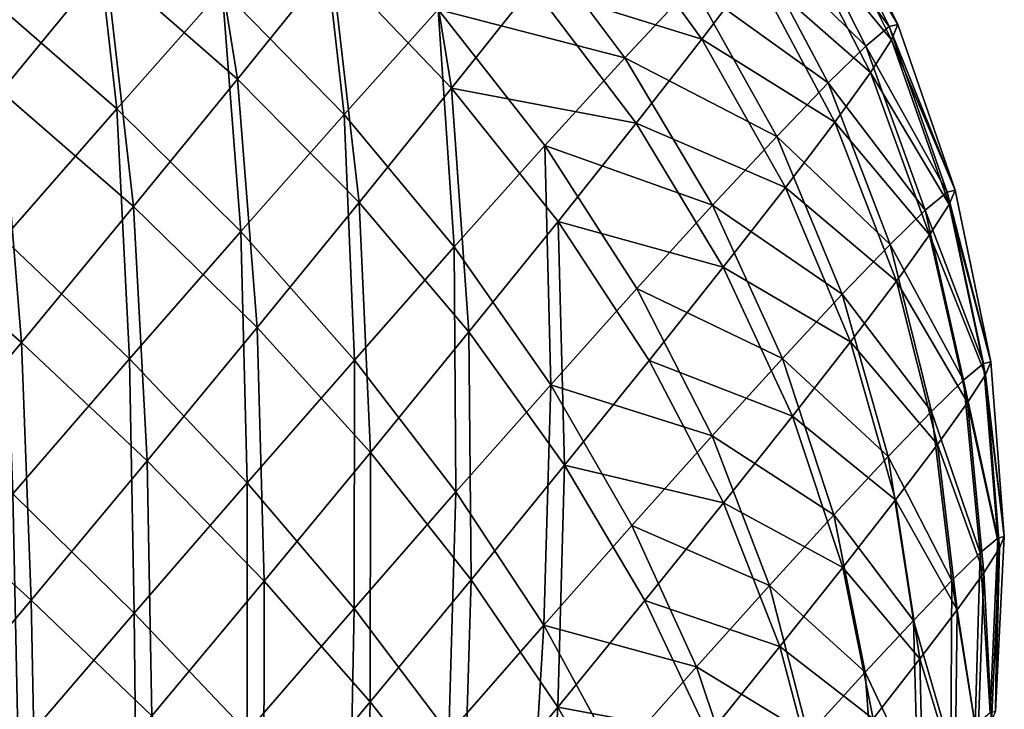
# Model space of a CAD drawing. Header units: millimetres. Extents: x 0 to 1220, y 0 to 506.
# Tile 217 of 256: x 1200 to 1220, y 108 to 122. Entities that reach past the tile are written whole.
import ezdxf

# ---------------------------------------------------------------- set-up
doc = ezdxf.new("R2010")
doc.units = ezdxf.units.MM
doc.header["$LTSCALE"] = 25.4
doc.layers.get('0').update_dxf_attribs({"true_color": 0xff5454})

# ---------------------------------------------------------------- blocks, each defined once
blk = doc.blocks.new('TWIG-VI-9138.STL')
at = {"color": 7, "true_color": 0xffffff}
mesh = blk.add_polyface(dxfattribs=at)
corners = [(641.982, 138.385, 438.399), (638.756, 139.88, 442.42), (640.888, 136.936, 441.77), (639.89, 141.38, 438.929)]
mesh.append_faces([[corners[k] for k in face] for face in [(0, 1, 2), (1, 0, 3)]], dxfattribs={"vtx0": -1, "color": 7})
mesh = blk.add_polyface(dxfattribs=at)
corners = [(626.147, 135.83, 453.843), (624.747, 141.217, 451.501), (622.585, 138.569, 453.563), (628.344, 138.518, 451.749)]
mesh.append_faces([[corners[k] for k in face] for face in [(0, 1, 2), (1, 0, 3)]], dxfattribs={"vtx0": -1, "color": 7})
mesh = blk.add_polyface(dxfattribs=at)
corners = [(631.12, 136.091, 451.557), (630.33, 140.979, 449.212), (628.344, 138.518, 451.749), (633.099, 138.544, 449.028)]
mesh.append_faces([[corners[k] for k in face] for face in [(0, 1, 2), (1, 0, 3)]], dxfattribs={"vtx0": -1, "color": 7})
mesh = blk.add_polyface(dxfattribs=at)
corners = [(637.08, 139.469, 408.862), (640.693, 138.069, 412.578), (639.27, 136.54, 409.369), (638.554, 141.053, 412.186)]
mesh.append_faces([[corners[k] for k in face] for face in [(0, 1, 2), (1, 0, 3)]], dxfattribs={"vtx0": -1, "color": 7})
mesh = blk.add_polyface(dxfattribs=at)
corners = [(635.624, 135.902, 448.502), (634.833, 140.726, 446.102), (633.099, 138.544, 449.028), (637.326, 138.043, 445.63)]
mesh.append_faces([[corners[k] for k in face] for face in [(0, 1, 2), (1, 0, 3)]], dxfattribs={"vtx0": -1, "color": 7})
mesh = blk.add_polyface(dxfattribs=at)
corners = [(642.67, 140.069, 419.682), (644.834, 137.2, 423.507), (644.342, 136.787, 419.931), (643.188, 140.505, 423.451)]
mesh.append_faces([[corners[k] for k in face] for face in [(0, 1, 2), (1, 0, 3)]], dxfattribs={"vtx0": -1, "color": 7})
mesh = blk.add_polyface(dxfattribs=at)
corners = [(643.188, 140.505, 423.451), (645.016, 137.245, 427.136), (644.834, 137.2, 423.507), (643.379, 140.552, 427.275)]
mesh.append_faces([[corners[k] for k in face] for face in [(0, 1, 2), (1, 0, 3)]], dxfattribs={"vtx0": -1, "color": 7})
mesh = blk.add_polyface(dxfattribs=at)
corners = [(645.016, 137.245, 427.136), (643.239, 140.209, 431.086), (644.883, 136.919, 430.752), (643.379, 140.552, 427.275)]
mesh.append_faces([[corners[k] for k in face] for face in [(0, 1, 2), (1, 0, 3)]], dxfattribs={"vtx0": -1, "color": 7})
mesh = blk.add_polyface(dxfattribs=at)
corners = [(628.018, 140.412, 402.919), (628.576, 135.468, 400.627), (625.792, 137.893, 400.653), (630.795, 137.979, 402.885)]
mesh.append_faces([[corners[k] for k in face] for face in [(0, 1, 2), (1, 0, 3)]], dxfattribs={"vtx0": -1, "color": 7})
mesh = blk.add_polyface(dxfattribs=at)
corners = [(632.809, 140.23, 405.57), (633.363, 135.348, 403.222), (630.795, 137.979, 402.885), (635.339, 137.556, 405.856)]
mesh.append_faces([[corners[k] for k in face] for face in [(0, 1, 2), (1, 0, 3)]], dxfattribs={"vtx0": -1, "color": 7})
mesh = blk.add_polyface(dxfattribs=at)
corners = [(644.883, 136.919, 430.752), (642.771, 139.482, 434.816), (644.438, 136.23, 434.291), (643.239, 140.209, 431.086)]
mesh.append_faces([[corners[k] for k in face] for face in [(0, 1, 2), (1, 0, 3)]], dxfattribs={"vtx0": -1, "color": 7})
mesh = blk.add_polyface(dxfattribs=at)
corners = [(640.888, 136.936, 441.77), (637.326, 138.043, 445.63), (639.507, 135.163, 444.869), (638.756, 139.88, 442.42)]
mesh.append_faces([[corners[k] for k in face] for face in [(0, 1, 2), (1, 0, 3)]], dxfattribs={"vtx0": -1, "color": 7})
mesh = blk.add_polyface(dxfattribs=at)
corners = [(641.833, 139.252, 416.036), (644.342, 136.787, 419.931), (643.548, 136.011, 416.471), (642.67, 140.069, 419.682)]
mesh.append_faces([[corners[k] for k in face] for face in [(0, 1, 2), (1, 0, 3)]], dxfattribs={"vtx0": -1, "color": 7})
mesh = blk.add_polyface(dxfattribs=at)
corners = [(635.339, 137.556, 405.856), (639.27, 136.54, 409.369), (637.589, 134.692, 406.466), (637.08, 139.469, 408.862)]
mesh.append_faces([[corners[k] for k in face] for face in [(0, 1, 2), (1, 0, 3)]], dxfattribs={"vtx0": -1, "color": 7})
mesh = blk.add_polyface(dxfattribs=at)
corners = [(644.438, 136.23, 434.291), (641.982, 138.385, 438.399), (643.69, 135.189, 437.691), (642.771, 139.482, 434.816)]
mesh.append_faces([[corners[k] for k in face] for face in [(0, 1, 2), (1, 0, 3)]], dxfattribs={"vtx0": -1, "color": 7})
mesh = blk.add_polyface(dxfattribs=at)
corners = [(640.693, 138.069, 412.578), (643.548, 136.011, 416.471), (642.466, 134.888, 413.19), (641.833, 139.252, 416.036)]
mesh.append_faces([[corners[k] for k in face] for face in [(0, 1, 2), (1, 0, 3)]], dxfattribs={"vtx0": -1, "color": 7})
mesh = blk.add_polyface(dxfattribs=at)
corners = [(628.931, 133.411, 453.644), (628.344, 138.518, 451.749), (626.147, 135.83, 453.843), (631.12, 136.091, 451.557)]
mesh.append_faces([[corners[k] for k in face] for face in [(0, 1, 2), (1, 0, 3)]], dxfattribs={"vtx0": -1, "color": 7})
mesh = blk.add_polyface(dxfattribs=at)
corners = [(633.682, 133.495, 450.984), (633.099, 138.544, 449.028), (631.12, 136.091, 451.557), (635.624, 135.902, 448.502)]
mesh.append_faces([[corners[k] for k in face] for face in [(0, 1, 2), (1, 0, 3)]], dxfattribs={"vtx0": -1, "color": 7})
mesh = blk.add_polyface(dxfattribs=at)
corners = [(643.69, 135.189, 437.691), (640.888, 136.936, 441.77), (642.651, 133.814, 440.89), (641.982, 138.385, 438.399)]
mesh.append_faces([[corners[k] for k in face] for face in [(0, 1, 2), (1, 0, 3)]], dxfattribs={"vtx0": -1, "color": 7})
mesh = blk.add_polyface(dxfattribs=at)
corners = [(639.507, 135.163, 444.869), (635.624, 135.902, 448.502), (637.864, 133.095, 447.642), (637.326, 138.043, 445.63)]
mesh.append_faces([[corners[k] for k in face] for face in [(0, 1, 2), (1, 0, 3)]], dxfattribs={"vtx0": -1, "color": 7})
mesh = blk.add_polyface(dxfattribs=at)
corners = [(639.27, 136.54, 409.369), (642.466, 134.888, 413.19), (641.116, 133.438, 410.145), (640.693, 138.069, 412.578)]
mesh.append_faces([[corners[k] for k in face] for face in [(0, 1, 2), (1, 0, 3)]], dxfattribs={"vtx0": -1, "color": 7})
mesh = blk.add_polyface(dxfattribs=at)
corners = [(625.792, 137.893, 400.653), (626.193, 132.74, 398.834), (623.401, 135.156, 398.855), (628.576, 135.468, 400.627)]
mesh.append_faces([[corners[k] for k in face] for face in [(0, 1, 2), (1, 0, 3)]], dxfattribs={"vtx0": -1, "color": 7})
mesh = blk.add_polyface(dxfattribs=at)
corners = [(630.795, 137.979, 402.885), (631.186, 132.883, 401.005), (628.576, 135.468, 400.627), (633.363, 135.348, 403.222)]
mesh.append_faces([[corners[k] for k in face] for face in [(0, 1, 2), (1, 0, 3)]], dxfattribs={"vtx0": -1, "color": 7})
mesh = blk.add_polyface(dxfattribs=at)
corners = [(635.339, 137.556, 405.856), (635.68, 132.56, 403.923), (633.363, 135.348, 403.222), (637.589, 134.692, 406.466)]
mesh.append_faces([[corners[k] for k in face] for face in [(0, 1, 2), (1, 0, 3)]], dxfattribs={"vtx0": -1, "color": 7})
mesh = blk.add_polyface(dxfattribs=at)
corners = [(644.342, 136.787, 419.931), (646.05, 133.715, 423.615), (645.592, 133.331, 420.287), (644.834, 137.2, 423.507)]
mesh.append_faces([[corners[k] for k in face] for face in [(0, 1, 2), (1, 0, 3)]], dxfattribs={"vtx0": -1, "color": 7})
mesh = blk.add_polyface(dxfattribs=at)
corners = [(644.834, 137.2, 423.507), (646.219, 133.757, 426.992), (646.05, 133.715, 423.615), (645.016, 137.245, 427.136)]
mesh.append_faces([[corners[k] for k in face] for face in [(0, 1, 2), (1, 0, 3)]], dxfattribs={"vtx0": -1, "color": 7})
mesh = blk.add_polyface(dxfattribs=at)
corners = [(646.219, 133.757, 426.992), (644.883, 136.919, 430.752), (646.095, 133.454, 430.358), (645.016, 137.245, 427.136)]
mesh.append_faces([[corners[k] for k in face] for face in [(0, 1, 2), (1, 0, 3)]], dxfattribs={"vtx0": -1, "color": 7})
mesh = blk.add_polyface(dxfattribs=at)
corners = [(642.651, 133.814, 440.89), (639.507, 135.163, 444.869), (641.341, 132.131, 443.831), (640.888, 136.936, 441.77)]
mesh.append_faces([[corners[k] for k in face] for face in [(0, 1, 2), (1, 0, 3)]], dxfattribs={"vtx0": -1, "color": 7})
mesh = blk.add_polyface(dxfattribs=at)
corners = [(643.548, 136.011, 416.471), (645.592, 133.331, 420.287), (644.853, 132.609, 417.066), (644.342, 136.787, 419.931)]
mesh.append_faces([[corners[k] for k in face] for face in [(0, 1, 2), (1, 0, 3)]], dxfattribs={"vtx0": -1, "color": 7})
mesh = blk.add_polyface(dxfattribs=at)
corners = [(646.095, 133.454, 430.358), (644.438, 136.23, 434.291), (645.681, 132.812, 433.653), (644.883, 136.919, 430.752)]
mesh.append_faces([[corners[k] for k in face] for face in [(0, 1, 2), (1, 0, 3)]], dxfattribs={"vtx0": -1, "color": 7})
mesh = blk.add_polyface(dxfattribs=at)
corners = [(637.589, 134.692, 406.466), (641.116, 133.438, 410.145), (639.521, 131.685, 407.391), (639.27, 136.54, 409.369)]
mesh.append_faces([[corners[k] for k in face] for face in [(0, 1, 2), (1, 0, 3)]], dxfattribs={"vtx0": -1, "color": 7})
mesh = blk.add_polyface(dxfattribs=at)
corners = [(645.681, 132.812, 433.653), (643.69, 135.189, 437.691), (644.985, 131.843, 436.817), (644.438, 136.23, 434.291)]
mesh.append_faces([[corners[k] for k in face] for face in [(0, 1, 2), (1, 0, 3)]], dxfattribs={"vtx0": -1, "color": 7})
mesh = blk.add_polyface(dxfattribs=at)
corners = [(631.533, 130.865, 453.032), (631.12, 136.091, 451.557), (628.931, 133.411, 453.644), (633.682, 133.495, 450.984)]
mesh.append_faces([[corners[k] for k in face] for face in [(0, 1, 2), (1, 0, 3)]], dxfattribs={"vtx0": -1, "color": 7})
mesh = blk.add_polyface(dxfattribs=at)
corners = [(642.466, 134.888, 413.19), (644.853, 132.609, 417.066), (643.846, 131.564, 414.012), (643.548, 136.011, 416.471)]
mesh.append_faces([[corners[k] for k in face] for face in [(0, 1, 2), (1, 0, 3)]], dxfattribs={"vtx0": -1, "color": 7})
mesh = blk.add_polyface(dxfattribs=at)
corners = [(626.57, 130.552, 455.252), (626.147, 135.83, 453.843), (623.779, 132.961, 455.455), (628.931, 133.411, 453.644)]
mesh.append_faces([[corners[k] for k in face] for face in [(0, 1, 2), (1, 0, 3)]], dxfattribs={"vtx0": -1, "color": 7})
mesh = blk.add_polyface(dxfattribs=at)
corners = [(635.989, 130.771, 450.039), (635.624, 135.902, 448.502), (633.682, 133.495, 450.984), (637.864, 133.095, 447.642)]
mesh.append_faces([[corners[k] for k in face] for face in [(0, 1, 2), (1, 0, 3)]], dxfattribs={"vtx0": -1, "color": 7})
mesh = blk.add_polyface(dxfattribs=at)
corners = [(628.576, 135.468, 400.627), (628.847, 130.206, 399.246), (626.193, 132.74, 398.834), (631.186, 132.883, 401.005)]
mesh.append_faces([[corners[k] for k in face] for face in [(0, 1, 2), (1, 0, 3)]], dxfattribs={"vtx0": -1, "color": 7})
mesh = blk.add_polyface(dxfattribs=at)
corners = [(633.363, 135.348, 403.222), (633.578, 130.18, 401.782), (631.186, 132.883, 401.005), (635.68, 132.56, 403.923)]
mesh.append_faces([[corners[k] for k in face] for face in [(0, 1, 2), (1, 0, 3)]], dxfattribs={"vtx0": -1, "color": 7})
mesh = blk.add_polyface(dxfattribs=at)
corners = [(641.341, 132.131, 443.831), (637.864, 133.095, 447.642), (639.782, 130.169, 446.462), (639.507, 135.163, 444.869)]
mesh.append_faces([[corners[k] for k in face] for face in [(0, 1, 2), (1, 0, 3)]], dxfattribs={"vtx0": -1, "color": 7})
mesh = blk.add_polyface(dxfattribs=at)
corners = [(644.985, 131.843, 436.817), (642.651, 133.814, 440.89), (644.018, 130.564, 439.794), (643.69, 135.189, 437.691)]
mesh.append_faces([[corners[k] for k in face] for face in [(0, 1, 2), (1, 0, 3)]], dxfattribs={"vtx0": -1, "color": 7})
mesh = blk.add_polyface(dxfattribs=at)
corners = [(637.589, 134.692, 406.466), (637.71, 129.661, 404.977), (635.68, 132.56, 403.923), (639.521, 131.685, 407.391)]
mesh.append_faces([[corners[k] for k in face] for face in [(0, 1, 2), (1, 0, 3)]], dxfattribs={"vtx0": -1, "color": 7})
mesh = blk.add_polyface(dxfattribs=at)
corners = [(641.116, 133.438, 410.145), (643.846, 131.564, 414.012), (642.589, 130.213, 411.178), (642.466, 134.888, 413.19)]
mesh.append_faces([[corners[k] for k in face] for face in [(0, 1, 2), (1, 0, 3)]], dxfattribs={"vtx0": -1, "color": 7})
mesh = blk.add_polyface(dxfattribs=at)
corners = [(644.018, 130.564, 439.794), (641.341, 132.131, 443.831), (642.799, 128.997, 442.532), (642.651, 133.814, 440.89)]
mesh.append_faces([[corners[k] for k in face] for face in [(0, 1, 2), (1, 0, 3)]], dxfattribs={"vtx0": -1, "color": 7})
mesh = blk.add_polyface(dxfattribs=at)
corners = [(645.592, 133.331, 420.287), (646.816, 130.107, 423.773), (646.399, 129.756, 420.743), (646.05, 133.715, 423.615)]
mesh.append_faces([[corners[k] for k in face] for face in [(0, 1, 2), (1, 0, 3)]], dxfattribs={"vtx0": -1, "color": 7})
mesh = blk.add_polyface(dxfattribs=at)
corners = [(646.05, 133.715, 423.615), (646.97, 130.145, 426.847), (646.816, 130.107, 423.773), (646.219, 133.757, 426.992)]
mesh.append_faces([[corners[k] for k in face] for face in [(0, 1, 2), (1, 0, 3)]], dxfattribs={"vtx0": -1, "color": 7})
mesh = blk.add_polyface(dxfattribs=at)
corners = [(646.97, 130.145, 426.847), (646.095, 133.454, 430.358), (646.857, 129.869, 429.911), (646.219, 133.757, 426.992)]
mesh.append_faces([[corners[k] for k in face] for face in [(0, 1, 2), (1, 0, 3)]], dxfattribs={"vtx0": -1, "color": 7})
mesh = blk.add_polyface(dxfattribs=at)
corners = [(633.914, 128.232, 452.016), (633.682, 133.495, 450.984), (631.533, 130.865, 453.032), (635.989, 130.771, 450.039)]
mesh.append_faces([[corners[k] for k in face] for face in [(0, 1, 2), (1, 0, 3)]], dxfattribs={"vtx0": -1, "color": 7})
mesh = blk.add_polyface(dxfattribs=at)
corners = [(646.857, 129.869, 429.911), (645.681, 132.812, 433.653), (646.481, 129.285, 432.91), (646.095, 133.454, 430.358)]
mesh.append_faces([[corners[k] for k in face] for face in [(0, 1, 2), (1, 0, 3)]], dxfattribs={"vtx0": -1, "color": 7})
mesh = blk.add_polyface(dxfattribs=at)
corners = [(629.217, 128.059, 454.609), (628.931, 133.411, 453.644), (626.57, 130.552, 455.252), (631.533, 130.865, 453.032)]
mesh.append_faces([[corners[k] for k in face] for face in [(0, 1, 2), (1, 0, 3)]], dxfattribs={"vtx0": -1, "color": 7})
mesh = blk.add_polyface(dxfattribs=at)
corners = [(639.521, 131.685, 407.391), (642.589, 130.213, 411.178), (641.105, 128.582, 408.614), (641.116, 133.438, 410.145)]
mesh.append_faces([[corners[k] for k in face] for face in [(0, 1, 2), (1, 0, 3)]], dxfattribs={"vtx0": -1, "color": 7})
mesh = blk.add_polyface(dxfattribs=at)
corners = [(644.853, 132.609, 417.066), (646.399, 129.756, 420.743), (645.726, 129.1, 417.812), (645.592, 133.331, 420.287)]
mesh.append_faces([[corners[k] for k in face] for face in [(0, 1, 2), (1, 0, 3)]], dxfattribs={"vtx0": -1, "color": 7})
mesh = blk.add_polyface(dxfattribs=at)
corners = [(638.003, 127.964, 448.736), (637.864, 133.095, 447.642), (635.989, 130.771, 450.039), (639.782, 130.169, 446.462)]
mesh.append_faces([[corners[k] for k in face] for face in [(0, 1, 2), (1, 0, 3)]], dxfattribs={"vtx0": -1, "color": 7})
mesh = blk.add_polyface(dxfattribs=at)
corners = [(624.081, 127.564, 456.351), (623.779, 132.961, 455.455), (621.282, 129.964, 456.558), (626.57, 130.552, 455.252)]
mesh.append_faces([[corners[k] for k in face] for face in [(0, 1, 2), (1, 0, 3)]], dxfattribs={"vtx0": -1, "color": 7})
mesh = blk.add_polyface(dxfattribs=at)
corners = [(631.186, 132.883, 401.005), (631.32, 127.596, 400.084), (628.847, 130.206, 399.246), (633.578, 130.18, 401.782)]
mesh.append_faces([[corners[k] for k in face] for face in [(0, 1, 2), (1, 0, 3)]], dxfattribs={"vtx0": -1, "color": 7})
mesh = blk.add_polyface(dxfattribs=at)
corners = [(626.193, 132.74, 398.834), (626.388, 127.366, 397.977), (623.688, 129.845, 397.541), (628.847, 130.206, 399.246)]
mesh.append_faces([[corners[k] for k in face] for face in [(0, 1, 2), (1, 0, 3)]], dxfattribs={"vtx0": -1, "color": 7})
mesh = blk.add_polyface(dxfattribs=at)
corners = [(646.481, 129.285, 432.91), (644.985, 131.843, 436.817), (645.847, 128.402, 435.79), (645.681, 132.812, 433.653)]
mesh.append_faces([[corners[k] for k in face] for face in [(0, 1, 2), (1, 0, 3)]], dxfattribs={"vtx0": -1, "color": 7})
mesh = blk.add_polyface(dxfattribs=at)
corners = [(635.68, 132.56, 403.923), (635.716, 127.403, 402.946), (633.578, 130.18, 401.782), (637.71, 129.661, 404.977)]
mesh.append_faces([[corners[k] for k in face] for face in [(0, 1, 2), (1, 0, 3)]], dxfattribs={"vtx0": -1, "color": 7})
mesh = blk.add_polyface(dxfattribs=at)
corners = [(643.846, 131.564, 414.012), (645.726, 129.1, 417.812), (644.81, 128.148, 415.031), (644.853, 132.609, 417.066)]
mesh.append_faces([[corners[k] for k in face] for face in [(0, 1, 2), (1, 0, 3)]], dxfattribs={"vtx0": -1, "color": 7})
mesh = blk.add_polyface(dxfattribs=at)
corners = [(642.799, 128.997, 442.532), (639.782, 130.169, 446.462), (641.348, 127.171, 444.981), (641.341, 132.131, 443.831)]
mesh.append_faces([[corners[k] for k in face] for face in [(0, 1, 2), (1, 0, 3)]], dxfattribs={"vtx0": -1, "color": 7})
mesh = blk.add_polyface(dxfattribs=at)
corners = [(645.847, 128.402, 435.79), (644.018, 130.564, 439.794), (644.967, 127.238, 438.501), (644.985, 131.843, 436.817)]
mesh.append_faces([[corners[k] for k in face] for face in [(0, 1, 2), (1, 0, 3)]], dxfattribs={"vtx0": -1, "color": 7})
mesh = blk.add_polyface(dxfattribs=at)
corners = [(637.71, 129.661, 404.977), (641.105, 128.582, 408.614), (639.419, 126.698, 406.368), (639.521, 131.685, 407.391)]
mesh.append_faces([[corners[k] for k in face] for face in [(0, 1, 2), (1, 0, 3)]], dxfattribs={"vtx0": -1, "color": 7})
mesh = blk.add_polyface(dxfattribs=at)
corners = [(642.589, 130.213, 411.178), (644.81, 128.148, 415.031), (643.665, 126.919, 412.451), (643.846, 131.564, 414.012)]
mesh.append_faces([[corners[k] for k in face] for face in [(0, 1, 2), (1, 0, 3)]], dxfattribs={"vtx0": -1, "color": 7})
mesh = blk.add_polyface(dxfattribs=at)
corners = [(631.678, 125.523, 453.539), (631.533, 130.865, 453.032), (629.217, 128.059, 454.609), (633.914, 128.232, 452.016)]
mesh.append_faces([[corners[k] for k in face] for face in [(0, 1, 2), (1, 0, 3)]], dxfattribs={"vtx0": -1, "color": 7})
mesh = blk.add_polyface(dxfattribs=at)
corners = [(636.034, 125.555, 450.612), (635.989, 130.771, 450.039), (633.914, 128.232, 452.016), (638.003, 127.964, 448.736)]
mesh.append_faces([[corners[k] for k in face] for face in [(0, 1, 2), (1, 0, 3)]], dxfattribs={"vtx0": -1, "color": 7})
mesh = blk.add_polyface(dxfattribs=at)
corners = [(626.774, 125.127, 455.688), (626.57, 130.552, 455.252), (624.081, 127.564, 456.351), (629.217, 128.059, 454.609)]
mesh.append_faces([[corners[k] for k in face] for face in [(0, 1, 2), (1, 0, 3)]], dxfattribs={"vtx0": -1, "color": 7})
mesh = blk.add_polyface(dxfattribs=at)
corners = [(644.967, 127.238, 438.501), (642.799, 128.997, 442.532), (643.856, 125.812, 440.993), (644.018, 130.564, 439.794)]
mesh.append_faces([[corners[k] for k in face] for face in [(0, 1, 2), (1, 0, 3)]], dxfattribs={"vtx0": -1, "color": 7})
mesh = blk.add_polyface(dxfattribs=at)
corners = [(628.847, 130.206, 399.246), (628.947, 124.853, 398.858), (626.388, 127.366, 397.977), (631.32, 127.596, 400.084)]
mesh.append_faces([[corners[k] for k in face] for face in [(0, 1, 2), (1, 0, 3)]], dxfattribs={"vtx0": -1, "color": 7})
mesh = blk.add_polyface(dxfattribs=at)
corners = [(633.578, 130.18, 401.782), (633.573, 124.951, 401.335), (631.32, 127.596, 400.084), (635.716, 127.403, 402.946)]
mesh.append_faces([[corners[k] for k in face] for face in [(0, 1, 2), (1, 0, 3)]], dxfattribs={"vtx0": -1, "color": 7})
mesh = blk.add_polyface(dxfattribs=at)
corners = [(641.348, 127.171, 444.981), (638.003, 127.964, 448.736), (639.691, 125.119, 447.097), (639.782, 130.169, 446.462)]
mesh.append_faces([[corners[k] for k in face] for face in [(0, 1, 2), (1, 0, 3)]], dxfattribs={"vtx0": -1, "color": 7})
mesh = blk.add_polyface(dxfattribs=at)
corners = [(641.105, 128.582, 408.614), (643.665, 126.919, 412.451), (642.314, 125.434, 410.118), (642.589, 130.213, 411.178)]
mesh.append_faces([[corners[k] for k in face] for face in [(0, 1, 2), (1, 0, 3)]], dxfattribs={"vtx0": -1, "color": 7})
mesh = blk.add_polyface(dxfattribs=at)
corners = [(646.816, 130.107, 423.773), (647.256, 126.466, 426.703), (647.12, 126.433, 423.978), (646.97, 130.145, 426.847)]
mesh.append_faces([[corners[k] for k in face] for face in [(0, 1, 2), (1, 0, 3)]], dxfattribs={"vtx0": -1, "color": 7})
mesh = blk.add_polyface(dxfattribs=at)
corners = [(647.256, 126.466, 426.703), (646.857, 129.869, 429.911), (647.156, 126.222, 429.418), (646.97, 130.145, 426.847)]
mesh.append_faces([[corners[k] for k in face] for face in [(0, 1, 2), (1, 0, 3)]], dxfattribs={"vtx0": -1, "color": 7})
mesh = blk.add_polyface(dxfattribs=at)
corners = [(646.399, 129.756, 420.743), (647.12, 126.433, 423.978), (646.75, 126.122, 421.293), (646.816, 130.107, 423.773)]
mesh.append_faces([[corners[k] for k in face] for face in [(0, 1, 2), (1, 0, 3)]], dxfattribs={"vtx0": -1, "color": 7})
mesh = blk.add_polyface(dxfattribs=at)
corners = [(645.726, 129.1, 417.812), (646.75, 126.122, 421.293), (646.154, 125.54, 418.695), (646.399, 129.756, 420.743)]
mesh.append_faces([[corners[k] for k in face] for face in [(0, 1, 2), (1, 0, 3)]], dxfattribs={"vtx0": -1, "color": 7})
mesh = blk.add_polyface(dxfattribs=at)
corners = [(647.156, 126.222, 429.418), (646.481, 129.285, 432.91), (646.823, 125.704, 432.076), (646.857, 129.869, 429.911)]
mesh.append_faces([[corners[k] for k in face] for face in [(0, 1, 2), (1, 0, 3)]], dxfattribs={"vtx0": -1, "color": 7})
mesh = blk.add_polyface(dxfattribs=at)
corners = [(637.71, 129.661, 404.977), (637.563, 124.597, 404.477), (635.716, 127.403, 402.946), (639.419, 126.698, 406.368)]
mesh.append_faces([[corners[k] for k in face] for face in [(0, 1, 2), (1, 0, 3)]], dxfattribs={"vtx0": -1, "color": 7})
mesh = blk.add_polyface(dxfattribs=at)
corners = [(644.81, 128.148, 415.031), (646.154, 125.54, 418.695), (645.342, 124.697, 416.231), (645.726, 129.1, 417.812)]
mesh.append_faces([[corners[k] for k in face] for face in [(0, 1, 2), (1, 0, 3)]], dxfattribs={"vtx0": -1, "color": 7})
mesh = blk.add_polyface(dxfattribs=at)
corners = [(646.823, 125.704, 432.076), (645.847, 128.402, 435.79), (646.261, 124.922, 434.629), (646.481, 129.285, 432.91)]
mesh.append_faces([[corners[k] for k in face] for face in [(0, 1, 2), (1, 0, 3)]], dxfattribs={"vtx0": -1, "color": 7})
mesh = blk.add_polyface(dxfattribs=at)
corners = [(643.856, 125.812, 440.993), (641.348, 127.171, 444.981), (642.535, 124.15, 443.222), (642.799, 128.997, 442.532)]
mesh.append_faces([[corners[k] for k in face] for face in [(0, 1, 2), (1, 0, 3)]], dxfattribs={"vtx0": -1, "color": 7})
mesh = blk.add_polyface(dxfattribs=at)
corners = [(639.419, 126.698, 406.368), (642.314, 125.434, 410.118), (640.78, 123.719, 408.072), (641.105, 128.582, 408.614)]
mesh.append_faces([[corners[k] for k in face] for face in [(0, 1, 2), (1, 0, 3)]], dxfattribs={"vtx0": -1, "color": 7})
mesh = blk.add_polyface(dxfattribs=at)
corners = [(646.261, 124.922, 434.629), (644.967, 127.238, 438.501), (645.481, 123.89, 437.031), (645.847, 128.402, 435.79)]
mesh.append_faces([[corners[k] for k in face] for face in [(0, 1, 2), (1, 0, 3)]], dxfattribs={"vtx0": -1, "color": 7})
mesh = blk.add_polyface(dxfattribs=at)
corners = [(629.319, 122.692, 454.58), (629.217, 128.059, 454.609), (626.774, 125.127, 455.688), (631.678, 125.523, 453.539)]
mesh.append_faces([[corners[k] for k in face] for face in [(0, 1, 2), (1, 0, 3)]], dxfattribs={"vtx0": -1, "color": 7})
mesh = blk.add_polyface(dxfattribs=at)
corners = [(633.912, 122.984, 452.057), (633.914, 128.232, 452.016), (631.678, 125.523, 453.539), (636.034, 125.555, 450.612)]
mesh.append_faces([[corners[k] for k in face] for face in [(0, 1, 2), (1, 0, 3)]], dxfattribs={"vtx0": -1, "color": 7})
mesh = blk.add_polyface(dxfattribs=at)
corners = [(643.665, 126.919, 412.451), (645.342, 124.697, 416.231), (644.328, 123.607, 413.944), (644.81, 128.148, 415.031)]
mesh.append_faces([[corners[k] for k in face] for face in [(0, 1, 2), (1, 0, 3)]], dxfattribs={"vtx0": -1, "color": 7})
mesh = blk.add_polyface(dxfattribs=at)
corners = [(637.859, 122.876, 448.844), (638.003, 127.964, 448.736), (636.034, 125.555, 450.612), (639.691, 125.119, 447.097)]
mesh.append_faces([[corners[k] for k in face] for face in [(0, 1, 2), (1, 0, 3)]], dxfattribs={"vtx0": -1, "color": 7})
mesh = blk.add_polyface(dxfattribs=at)
corners = [(624.248, 122.122, 456.248), (624.081, 127.564, 456.351), (621.507, 124.502, 456.922), (626.774, 125.127, 455.688)]
mesh.append_faces([[corners[k] for k in face] for face in [(0, 1, 2), (1, 0, 3)]], dxfattribs={"vtx0": -1, "color": 7})
mesh = blk.add_polyface(dxfattribs=at)
corners = [(631.32, 127.596, 400.084), (631.32, 122.348, 400.172), (628.947, 124.853, 398.858), (633.573, 124.951, 401.335)]
mesh.append_faces([[corners[k] for k in face] for face in [(0, 1, 2), (1, 0, 3)]], dxfattribs={"vtx0": -1, "color": 7})
mesh = blk.add_polyface(dxfattribs=at)
corners = [(626.388, 127.366, 397.977), (626.499, 122.001, 398.127), (623.854, 124.411, 397.219), (628.947, 124.853, 398.858)]
mesh.append_faces([[corners[k] for k in face] for face in [(0, 1, 2), (1, 0, 3)]], dxfattribs={"vtx0": -1, "color": 7})
mesh = blk.add_polyface(dxfattribs=at)
corners = [(635.716, 127.403, 402.946), (635.568, 122.314, 402.978), (633.573, 124.951, 401.335), (637.563, 124.597, 404.477)]
mesh.append_faces([[corners[k] for k in face] for face in [(0, 1, 2), (1, 0, 3)]], dxfattribs={"vtx0": -1, "color": 7})
mesh = blk.add_polyface(dxfattribs=at)
corners = [(645.481, 123.89, 437.031), (643.856, 125.812, 440.993), (644.497, 122.626, 439.239), (644.967, 127.238, 438.501)]
mesh.append_faces([[corners[k] for k in face] for face in [(0, 1, 2), (1, 0, 3)]], dxfattribs={"vtx0": -1, "color": 7})
mesh = blk.add_polyface(dxfattribs=at)
corners = [(642.535, 124.15, 443.222), (639.691, 125.119, 447.097), (641.028, 122.281, 445.149), (641.348, 127.171, 444.981)]
mesh.append_faces([[corners[k] for k in face] for face in [(0, 1, 2), (1, 0, 3)]], dxfattribs={"vtx0": -1, "color": 7})
mesh = blk.add_polyface(dxfattribs=at)
corners = [(642.314, 125.434, 410.118), (644.328, 123.607, 413.944), (643.13, 122.291, 411.876), (643.665, 126.919, 412.451)]
mesh.append_faces([[corners[k] for k in face] for face in [(0, 1, 2), (1, 0, 3)]], dxfattribs={"vtx0": -1, "color": 7})
mesh = blk.add_polyface(dxfattribs=at)
corners = [(637.563, 124.597, 404.477), (640.78, 123.719, 408.072), (639.09, 121.806, 406.352), (639.419, 126.698, 406.368)]
mesh.append_faces([[corners[k] for k in face] for face in [(0, 1, 2), (1, 0, 3)]], dxfattribs={"vtx0": -1, "color": 7})
mesh = blk.add_polyface(dxfattribs=at)
corners = [(646.75, 126.122, 421.293), (646.957, 122.752, 424.227), (646.64, 122.486, 421.927), (647.12, 126.433, 423.978)]
mesh.append_faces([[corners[k] for k in face] for face in [(0, 1, 2), (1, 0, 3)]], dxfattribs={"vtx0": -1, "color": 7})
mesh = blk.add_polyface(dxfattribs=at)
corners = [(647.12, 126.433, 423.978), (647.073, 122.781, 426.561), (646.957, 122.752, 424.227), (647.256, 126.466, 426.703)]
mesh.append_faces([[corners[k] for k in face] for face in [(0, 1, 2), (1, 0, 3)]], dxfattribs={"vtx0": -1, "color": 7})
mesh = blk.add_polyface(dxfattribs=at)
corners = [(647.073, 122.781, 426.561), (647.156, 126.222, 429.418), (646.988, 122.572, 428.887), (647.256, 126.466, 426.703)]
mesh.append_faces([[corners[k] for k in face] for face in [(0, 1, 2), (1, 0, 3)]], dxfattribs={"vtx0": -1, "color": 7})
mesh = blk.add_polyface(dxfattribs=at)
corners = [(646.988, 122.572, 428.887), (646.823, 125.704, 432.076), (646.702, 122.128, 431.163), (647.156, 126.222, 429.418)]
mesh.append_faces([[corners[k] for k in face] for face in [(0, 1, 2), (1, 0, 3)]], dxfattribs={"vtx0": -1, "color": 7})
mesh = blk.add_polyface(dxfattribs=at)
corners = [(646.154, 125.54, 418.695), (646.64, 122.486, 421.927), (646.13, 121.988, 419.702), (646.75, 126.122, 421.293)]
mesh.append_faces([[corners[k] for k in face] for face in [(0, 1, 2), (1, 0, 3)]], dxfattribs={"vtx0": -1, "color": 7})
mesh = blk.add_polyface(dxfattribs=at)
corners = [(644.497, 122.626, 439.239), (642.535, 124.15, 443.222), (643.326, 121.153, 441.215), (643.856, 125.812, 440.993)]
mesh.append_faces([[corners[k] for k in face] for face in [(0, 1, 2), (1, 0, 3)]], dxfattribs={"vtx0": -1, "color": 7})
mesh = blk.add_polyface(dxfattribs=at)
corners = [(646.702, 122.128, 431.163), (646.261, 124.922, 434.629), (646.221, 121.459, 433.35), (646.823, 125.704, 432.076)]
mesh.append_faces([[corners[k] for k in face] for face in [(0, 1, 2), (1, 0, 3)]], dxfattribs={"vtx0": -1, "color": 7})
mesh = blk.add_polyface(dxfattribs=at)
corners = [(631.674, 120.298, 453.045), (631.678, 125.523, 453.539), (629.319, 122.692, 454.58), (633.912, 122.984, 452.057)]
mesh.append_faces([[corners[k] for k in face] for face in [(0, 1, 2), (1, 0, 3)]], dxfattribs={"vtx0": -1, "color": 7})
mesh = blk.add_polyface(dxfattribs=at)
corners = [(635.884, 120.483, 450.189), (636.034, 125.555, 450.612), (633.912, 122.984, 452.057), (637.859, 122.876, 448.844)]
mesh.append_faces([[corners[k] for k in face] for face in [(0, 1, 2), (1, 0, 3)]], dxfattribs={"vtx0": -1, "color": 7})
mesh = blk.add_polyface(dxfattribs=at)
corners = [(640.78, 123.719, 408.072), (643.13, 122.291, 411.876), (641.77, 120.772, 410.064), (642.314, 125.434, 410.118)]
mesh.append_faces([[corners[k] for k in face] for face in [(0, 1, 2), (1, 0, 3)]], dxfattribs={"vtx0": -1, "color": 7})
mesh = blk.add_polyface(dxfattribs=at)
corners = [(645.342, 124.697, 416.231), (646.13, 121.988, 419.702), (645.434, 121.266, 417.591), (646.154, 125.54, 418.695)]
mesh.append_faces([[corners[k] for k in face] for face in [(0, 1, 2), (1, 0, 3)]], dxfattribs={"vtx0": -1, "color": 7})
mesh = blk.add_polyface(dxfattribs=at)
corners = [(626.88, 119.79, 455.121), (626.774, 125.127, 455.688), (624.248, 122.122, 456.248), (629.319, 122.692, 454.58)]
mesh.append_faces([[corners[k] for k in face] for face in [(0, 1, 2), (1, 0, 3)]], dxfattribs={"vtx0": -1, "color": 7})
mesh = blk.add_polyface(dxfattribs=at)
corners = [(633.573, 124.951, 401.335), (633.472, 119.892, 401.895), (631.32, 122.348, 400.172), (635.568, 122.314, 402.978)]
mesh.append_faces([[corners[k] for k in face] for face in [(0, 1, 2), (1, 0, 3)]], dxfattribs={"vtx0": -1, "color": 7})
mesh = blk.add_polyface(dxfattribs=at)
corners = [(641.028, 122.281, 445.149), (637.859, 122.876, 448.844), (639.36, 120.24, 446.739), (639.691, 125.119, 447.097)]
mesh.append_faces([[corners[k] for k in face] for face in [(0, 1, 2), (1, 0, 3)]], dxfattribs={"vtx0": -1, "color": 7})
mesh = blk.add_polyface(dxfattribs=at)
corners = [(628.947, 124.853, 398.858), (628.998, 119.642, 399.477), (626.499, 122.001, 398.127), (631.32, 122.348, 400.172)]
mesh.append_faces([[corners[k] for k in face] for face in [(0, 1, 2), (1, 0, 3)]], dxfattribs={"vtx0": -1, "color": 7})
mesh = blk.add_polyface(dxfattribs=at)
corners = [(646.221, 121.459, 433.35), (645.481, 123.89, 437.031), (645.553, 120.575, 435.407), (646.261, 124.922, 434.629)]
mesh.append_faces([[corners[k] for k in face] for face in [(0, 1, 2), (1, 0, 3)]], dxfattribs={"vtx0": -1, "color": 7})
mesh = blk.add_polyface(dxfattribs=at)
corners = [(637.563, 124.597, 404.477), (637.274, 119.728, 404.986), (635.568, 122.314, 402.978), (639.09, 121.806, 406.352)]
mesh.append_faces([[corners[k] for k in face] for face in [(0, 1, 2), (1, 0, 3)]], dxfattribs={"vtx0": -1, "color": 7})
mesh = blk.add_polyface(dxfattribs=at)
corners = [(644.328, 123.607, 413.944), (645.434, 121.266, 417.591), (644.565, 120.332, 415.633), (645.342, 124.697, 416.231)]
mesh.append_faces([[corners[k] for k in face] for face in [(0, 1, 2), (1, 0, 3)]], dxfattribs={"vtx0": -1, "color": 7})
mesh = blk.add_polyface(dxfattribs=at)
corners = [(643.326, 121.153, 441.215), (641.028, 122.281, 445.149), (641.99, 119.497, 442.922), (642.535, 124.15, 443.222)]
mesh.append_faces([[corners[k] for k in face] for face in [(0, 1, 2), (1, 0, 3)]], dxfattribs={"vtx0": -1, "color": 7})
mesh = blk.add_polyface(dxfattribs=at)
corners = [(639.09, 121.806, 406.352), (641.77, 120.772, 410.064), (640.273, 119.076, 408.539), (640.78, 123.719, 408.072)]
mesh.append_faces([[corners[k] for k in face] for face in [(0, 1, 2), (1, 0, 3)]], dxfattribs={"vtx0": -1, "color": 7})
mesh = blk.add_polyface(dxfattribs=at)
corners = [(645.553, 120.575, 435.407), (644.497, 122.626, 439.239), (644.71, 119.492, 437.299), (645.481, 123.89, 437.031)]
mesh.append_faces([[corners[k] for k in face] for face in [(0, 1, 2), (1, 0, 3)]], dxfattribs={"vtx0": -1, "color": 7})
mesh = blk.add_polyface(dxfattribs=at)
corners = [(643.13, 122.291, 411.876), (644.565, 120.332, 415.633), (643.539, 119.205, 413.862), (644.328, 123.607, 413.944)]
mesh.append_faces([[corners[k] for k in face] for face in [(0, 1, 2), (1, 0, 3)]], dxfattribs={"vtx0": -1, "color": 7})
mesh = blk.add_polyface(dxfattribs=at)
corners = [(633.801, 117.983, 451.108), (633.912, 122.984, 452.057), (631.674, 120.298, 453.045), (635.884, 120.483, 450.189)]
mesh.append_faces([[corners[k] for k in face] for face in [(0, 1, 2), (1, 0, 3)]], dxfattribs={"vtx0": -1, "color": 7})
mesh = blk.add_polyface(dxfattribs=at)
corners = [(637.562, 118.062, 447.963), (637.859, 122.876, 448.844), (635.884, 120.483, 450.189), (639.36, 120.24, 446.739)]
mesh.append_faces([[corners[k] for k in face] for face in [(0, 1, 2), (1, 0, 3)]], dxfattribs={"vtx0": -1, "color": 7})

msp = doc.modelspace()

# ---------------------------------------------------------------- block references
at = {"color": 250, "true_color": 0x262626}
msp.add_blockref('TWIG-VI-9138.STL', (573.181, -15.244, -16.545), dxfattribs=at)

doc.saveas('drawing.dxf')
